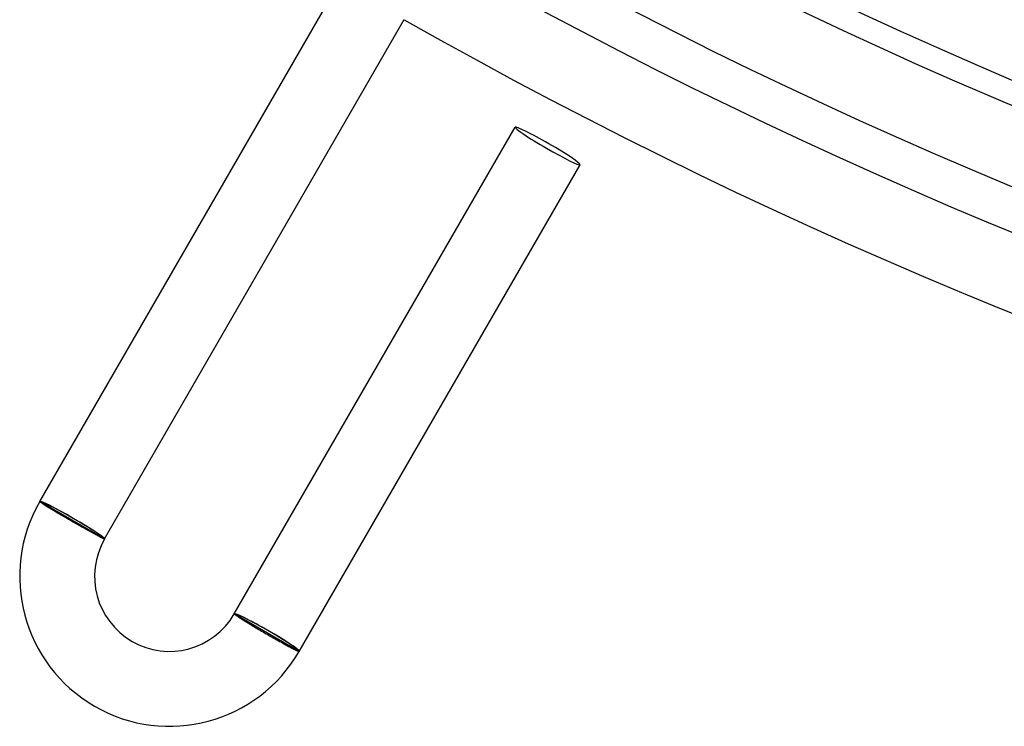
# Model space of a CAD drawing. Header units: millimetres. Extents: x -310 to 310, y -273 to 273.
# Tile 2 of 76: x -154 to -101, y -273 to -235. Entities that reach past the tile are written whole.
import ezdxf

# ---------------------------------------------------------------- set-up
doc = ezdxf.new("R2010")
doc.units = ezdxf.units.MM
doc.layers.add('HIDDEN', color=7, linetype='Continuous')
doc.layers.add('THICK', color=7, linetype='Continuous')

msp = doc.modelspace()

# ---------------------------------------------------------------- linework, layer by layer
at = {"layer": 'HIDDEN'}
for p, q in [((-152.732, -260.543), (-152.732, -260.54)), ((-152.727, -260.549), (-152.732, -260.543)), ((-152.719, -260.558), (-152.727, -260.549)), ((-152.707, -260.568), (-152.719, -260.558)), ((-152.691, -260.581), (-152.707, -260.568)), ((-152.671, -260.596), (-152.691, -260.581)), ((-152.647, -260.612), (-152.671, -260.596)), ((-152.62, -260.632), (-152.647, -260.612)), ((-152.588, -260.653), (-152.62, -260.632)), ((-152.554, -260.676), (-152.588, -260.653)), ((-152.515, -260.701), (-152.554, -260.676)), ((-152.474, -260.728), (-152.515, -260.701)), ((-152.429, -260.757), (-152.474, -260.728)), ((-152.381, -260.787), (-152.429, -260.757)), ((-152.329, -260.819), (-152.381, -260.787)), ((-152.275, -260.853), (-152.329, -260.819)), ((-152.218, -260.888), (-152.275, -260.853)), ((-152.157, -260.925), (-152.218, -260.888)), ((-152.095, -260.964), (-152.157, -260.925)), ((-152.029, -261.003), (-152.095, -260.964)), ((-151.962, -261.044), (-152.029, -261.003)), ((-151.892, -261.086), (-151.962, -261.044)), ((-151.821, -261.128), (-151.892, -261.086)), ((-151.747, -261.172), (-151.821, -261.128)), ((-151.672, -261.217), (-151.747, -261.172)), ((-151.595, -261.262), (-151.672, -261.217)), ((-151.516, -261.308), (-151.595, -261.262)), ((-151.437, -261.355), (-151.516, -261.308)), ((-151.357, -261.401), (-151.437, -261.355)), ((-151.276, -261.448), (-151.357, -261.401)), ((-151.194, -261.496), (-151.276, -261.448)), ((-151.112, -261.543), (-151.194, -261.496)), ((-151.029, -261.591), (-151.112, -261.543)), ((-150.949, -261.637), (-151.029, -261.591)), ((-150.869, -261.682), (-150.949, -261.637)), ((-150.789, -261.728), (-150.869, -261.682)), ((-150.71, -261.773), (-150.789, -261.728)), ((-150.631, -261.817), (-150.71, -261.773)), ((-150.554, -261.861), (-150.631, -261.817)), ((-150.477, -261.904), (-150.554, -261.861)), ((-150.401, -261.947), (-150.477, -261.904)), ((-150.327, -261.988), (-150.401, -261.947)), ((-150.253, -262.029), (-150.327, -261.988)), ((-150.182, -262.069), (-150.253, -262.029)), ((-150.112, -262.107), (-150.182, -262.069)), ((-150.044, -262.145), (-150.112, -262.107)), ((-149.978, -262.181), (-150.044, -262.145)), ((-149.915, -262.215), (-149.978, -262.181)), ((-149.854, -262.248), (-149.915, -262.215)), ((-149.795, -262.28), (-149.854, -262.248)), ((-149.739, -262.31), (-149.795, -262.28)), ((-149.685, -262.339), (-149.739, -262.31)), ((-149.634, -262.366), (-149.685, -262.339)), ((-149.586, -262.391), (-149.634, -262.366)), ((-149.542, -262.414), (-149.586, -262.391)), ((-149.5, -262.436), (-149.542, -262.414)), ((-149.462, -262.455), (-149.5, -262.436)), ((-149.426, -262.473), (-149.462, -262.455)), ((-149.395, -262.489), (-149.426, -262.473)), ((-149.366, -262.502), (-149.395, -262.489)), ((-149.341, -262.514), (-149.366, -262.502)), ((-149.32, -262.524), (-149.341, -262.514)), ((-149.302, -262.531), (-149.32, -262.524)), ((-149.288, -262.536), (-149.302, -262.531)), ((-149.278, -262.54), (-149.288, -262.536)), ((-149.271, -262.541), (-149.278, -262.54)), ((-149.268, -262.54), (-149.271, -262.541)), ((-142.34, -266.54), (-142.339, -266.543)), ((-142.339, -266.543), (-142.335, -266.549)), ((-142.335, -266.549), (-142.327, -266.556)), ((-142.327, -266.556), (-142.316, -266.566)), ((-142.316, -266.566), (-142.301, -266.578)), ((-142.301, -266.578), (-142.282, -266.592)), ((-142.282, -266.592), (-142.26, -266.608)), ((-142.26, -266.608), (-142.234, -266.626)), ((-142.234, -266.626), (-142.204, -266.646)), ((-142.204, -266.646), (-142.172, -266.668)), ((-142.172, -266.668), (-142.136, -266.692)), ((-142.136, -266.692), (-142.096, -266.717)), ((-142.096, -266.717), (-142.054, -266.745)), ((-142.054, -266.745), (-142.008, -266.774)), ((-142.008, -266.774), (-141.96, -266.804)), ((-141.96, -266.804), (-141.908, -266.837)), ((-141.908, -266.837), (-141.854, -266.871)), ((-141.854, -266.871), (-141.797, -266.906)), ((-141.797, -266.906), (-141.738, -266.943)), ((-141.738, -266.943), (-141.677, -266.98)), ((-141.677, -266.98), (-141.613, -267.02)), ((-141.613, -267.02), (-141.547, -267.06)), ((-141.547, -267.06), (-141.478, -267.101)), ((-141.478, -267.101), (-141.408, -267.143)), ((-141.408, -267.143), (-141.337, -267.187)), ((-141.337, -267.187), (-141.263, -267.231)), ((-141.263, -267.231), (-141.189, -267.275)), ((-141.189, -267.275), (-141.113, -267.32)), ((-141.113, -267.32), (-141.036, -267.366)), ((-141.036, -267.366), (-140.958, -267.412)), ((-140.958, -267.412), (-140.88, -267.458)), ((-140.88, -267.458), (-140.801, -267.504)), ((-140.801, -267.504), (-140.721, -267.551)), ((-140.721, -267.551), (-140.641, -267.597)), ((-140.641, -267.597), (-140.559, -267.645)), ((-140.559, -267.645), (-140.477, -267.693)), ((-140.477, -267.693), (-140.395, -267.74)), ((-140.395, -267.74), (-140.313, -267.786)), ((-140.313, -267.786), (-140.233, -267.832)), ((-140.233, -267.832), (-140.153, -267.878)), ((-140.153, -267.878), (-140.074, -267.923)), ((-140.074, -267.923), (-139.996, -267.966)), ((-139.996, -267.966), (-139.919, -268.009)), ((-139.919, -268.009), (-139.845, -268.051)), ((-139.845, -268.051), (-139.772, -268.091)), ((-139.772, -268.091), (-139.701, -268.131)), ((-139.701, -268.131), (-139.632, -268.169)), ((-139.632, -268.169), (-139.565, -268.205)), ((-139.565, -268.205), (-139.5, -268.24)), ((-139.5, -268.24), (-139.438, -268.274)), ((-139.438, -268.274), (-139.378, -268.305)), ((-139.378, -268.305), (-139.322, -268.335)), ((-139.322, -268.335), (-139.268, -268.363)), ((-139.268, -268.363), (-139.217, -268.39)), ((-139.217, -268.39), (-139.17, -268.414)), ((-139.17, -268.414), (-139.126, -268.436)), ((-139.126, -268.436), (-139.085, -268.457)), ((-139.085, -268.457), (-139.047, -268.475)), ((-139.047, -268.475), (-139.013, -268.491)), ((-139.013, -268.491), (-138.983, -268.505)), ((-138.983, -268.505), (-138.956, -268.517)), ((-138.956, -268.517), (-138.933, -268.526)), ((-138.933, -268.526), (-138.914, -268.533)), ((-138.914, -268.533), (-138.898, -268.538)), ((-138.898, -268.538), (-138.887, -268.541)), ((-138.887, -268.541), (-138.879, -268.541)), ((-138.879, -268.541), (-138.876, -268.54))]:
    msp.add_line(p, q, dxfattribs=at)
for start_param, end_param in [(-3.141593, -1.570796), (-1.570796, 0)]:
    msp.add_ellipse((-125.608, -241.559), major_axis=(1.732, -1), ratio=0.066519, start_param=start_param, end_param=end_param, dxfattribs=at)
at = {"layer": 'THICK'}
for p, q in [((-152.732, -260.54), (-136.727, -232.817)), ((-149.268, -262.54), (-133.263, -234.817)), ((-142.34, -266.54), (-127.34, -240.559)), ((-138.876, -268.54), (-123.876, -242.559)), ((-149.268, -262.54), (-152.732, -260.54)), ((-138.876, -268.54), (-142.34, -266.54))]:
    msp.add_line(p, q, dxfattribs=at)
for centre, radius, start, end in [((0, 0), 237.5, 240.48249, 299.51749), ((0, 0), 238.75, 240.37804, 299.62199), ((0, 0), 242.75, 240.47207, 299.52791), ((0, 0), 244, 240.35152, 299.64846), ((0, 0), 248, 240.4621, 299.53794), ((0, 0), 249.25, 240.32373, 299.67631), ((0, 0), 253.25, 240.45247, 299.54751), ((0, 0), 254.5, 240.29422, 299.70582), ((0, 0), 258.5, 240.4433, 299.55668), ((0, 0), 259.75, 240.26236, 299.73767), ((0, 0), 263.75, 240.43448, 299.5655), ((0, 0), 266, 240.39254, 299.60744), ((0, 0), 270, 240.4244, 299.57558), ((-145.804, -264.54), 8, 150, 330), ((-145.804, -264.54), 4, 150, 329.9999)]:
    msp.add_arc(centre, radius, start, end, dxfattribs=at)
for centre, major_axis, ratio, start_param, end_param in [((-125.608, -241.559), (1.732, -1), 0.066519, 1.570796, 3.141593), ((-125.608, -241.559), (1.732, -1), 0.066519, 0, 1.570796), ((-151, -261.54), (-1.732, 1), 0.058722, -1.570796, 0), ((-151, -261.54), (1.645, -0.95), 0.058722, 0, 3.141593), ((-151, -261.54), (-1.732, 1), 0.058722, 3.141593, 4.712389), ((-140.608, -267.54), (-1.732, 1), 0.066519, -1.570796, 0), ((-140.608, -267.54), (-1.645, 0.95), 0.066519, -3.141593, 0), ((-140.608, -267.54), (-1.732, 1), 0.066519, 3.141593, 4.712389)]:
    msp.add_ellipse(centre, major_axis=major_axis, ratio=ratio, start_param=start_param, end_param=end_param, dxfattribs=at)

doc.saveas('drawing.dxf')
